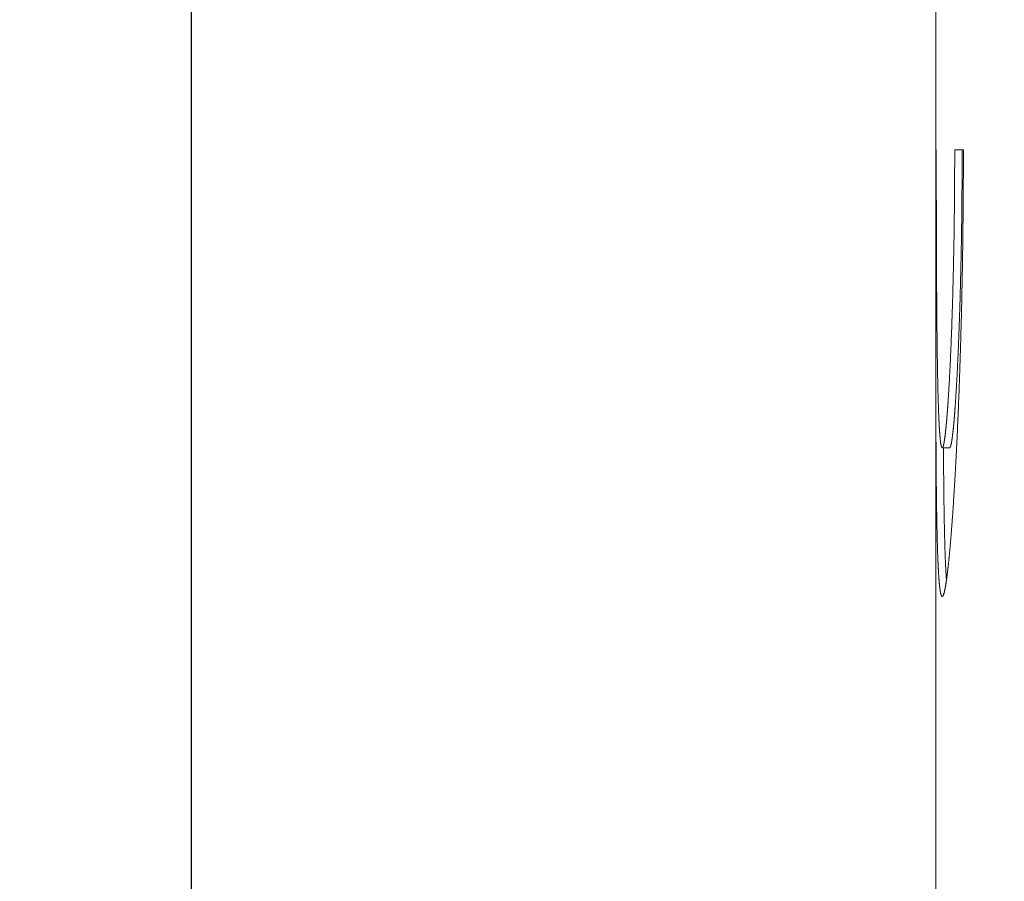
# Model space of a CAD drawing. Header units: inches. Extents: x 0 to 841, y 0 to 594.
# Tile 28 of 129: x 93 to 106, y 481 to 493. Entities that reach past the tile are written whole.
import ezdxf

# ---------------------------------------------------------------- set-up
doc = ezdxf.new("R2010")
doc.units = ezdxf.units.IN
doc.header["$LTSCALE"] = 46.255
doc.header["$MEASUREMENT"] = 0
doc.header["$PDMODE"] = 3
doc.header["$PDSIZE"] = 0.3125
doc.layers.get('0').update_dxf_attribs({"lineweight": 0})
doc.styles.get("Standard").update_dxf_attribs({"font": 'trium.ttf.shx'})
doc.dimstyles.new('DIMSTYLE_6', dxfattribs={"dimtxt": 2.2, "dimasz": 1, "dimexe": 0.18, "dimexo": 0.0625, "dimgap": 0.09, "dimtad": 1, "dimdec": 3, "dimzin": 0, "dimdsep": 46, "dimtxsty": 'Standard', "dimblk": '_ARROW_FILLED', "dimcen": 0.09, "dimadec": 0, "dimazin": 0, "dimtp": 0.001, "dimtfac": 1, "dimtdec": 4, "dimtix": 1, "dimtmove": 0, "dimatfit": 3, "dimfxl": 1, "dimtolj": 1, "dimtzin": 0, "dimarcsym": 0})

# ---------------------------------------------------------------- blocks, each defined once
blk = doc.blocks.new('_ARROW_FILLED')
at = {"linetype": 'ByBlock'}
blk.add_hatch(color=0, dxfattribs=at).paths.add_polyline_path([(0, 0), (-1, 0.25), (-1, -0.25)], flags=0)
at = {"color": 0, "linetype": 'ByBlock'}
blk.add_lwpolyline([(0, 0), (-1, 0.25), (-1, -0.25), (-1, -0.25)], close=True, dxfattribs=at)
blk = doc.blocks.new('*D23')
at = {"color": 0, "lineweight": -2}
for p, q in [((119.264, 531.762), (94.996, 531.762)), ((95.176, 530.762), (95.176, 504.74)), ((95.176, 470.762), (95.176, 493.769)), ((119.264, 469.762), (94.996, 469.762))]:
    blk.add_line(p, q, dxfattribs=at)
at = {"layer": 'Defpoints', "color": 0}
for p in [(119.326, 531.762), (95.176, 469.762), (119.326, 469.762)]:
    blk.add_point(p, dxfattribs=at)
at = {"color": 0, "lineweight": -2}
for p, rotation in [((95.176, 531.762), 90), ((95.176, 469.762), 270)]:
    blk.add_blockref('_ARROW_FILLED', p, dxfattribs=dict(at, rotation=rotation))
at = {"color": 0, "insert": (94.282, 499.255), "char_height": 2.2, "attachment_point": 5, "rotation": 90}
blk.add_mtext('\\A1;62.000', dxfattribs=at)

msp = doc.modelspace()

# ---------------------------------------------------------------- linework, layer by layer
at = {"color": 7, "linetype": 'Continuous'}
for p, q in [((105.1762, 490.7624), (105.1762, 496.6672)), ((105.1834, 490.7624), (105.1762, 490.7624)), ((105.1766, 490.7624), (105.1762, 488.6664)), ((105.5472, 490.7624), (105.4305, 490.7624)), ((105.1762, 471.8576), (105.1762, 488.6672)), ((105.1896, 488.6665), (105.1897, 488.6576)), ((105.263, 486.7624), (105.3629, 486.7624))]:
    msp.add_line(p, q, dxfattribs=at)
for points in [[(105.1834, 490.7624), (105.1834, 490.7105), (105.1834, 490.6587), (105.1834, 490.6071), (105.1834, 490.5557), (105.1835, 490.5046), (105.1835, 490.4538), (105.1835, 490.4033), (105.1836, 490.3532), (105.1836, 490.3035), (105.1837, 490.2541), (105.1837, 490.2053), (105.1838, 490.1569), (105.1838, 490.109), (105.1839, 490.0616), (105.184, 490.0149), (105.1841, 489.9687), (105.1842, 489.9232), (105.1843, 489.8783), (105.1844, 489.8341), (105.1845, 489.7905), (105.1846, 489.7476), (105.1847, 489.7054), (105.1848, 489.664), (105.1849, 489.6233), (105.185, 489.5833), (105.1851, 489.5441), (105.1853, 489.5056), (105.1854, 489.468), (105.1855, 489.4312), (105.1857, 489.3952), (105.1858, 489.3601), (105.1859, 489.3257), (105.1861, 489.2923), (105.1862, 489.2596), (105.1864, 489.2277), (105.1865, 489.1966), (105.1866, 489.1663), (105.1868, 489.1368), (105.1869, 489.1081), (105.1871, 489.0801), (105.1872, 489.0528), (105.1874, 489.0263), (105.1875, 489.0005), (105.1876, 488.9754), (105.1878, 488.951), (105.1879, 488.9273), (105.188, 488.9043), (105.1882, 488.882), (105.1883, 488.8604), (105.1884, 488.8394), (105.1886, 488.8191), (105.1887, 488.7995), (105.1888, 488.7806), (105.1889, 488.7623), (105.1891, 488.7447), (105.1892, 488.7278), (105.1893, 488.7115), (105.1894, 488.6959), (105.1895, 488.6809), (105.1896, 488.6665)], [(105.263, 484.7624), (105.2633, 484.7624), (105.2636, 484.7625), (105.2639, 484.7625), (105.2642, 484.7626), (105.2645, 484.7626), (105.2648, 484.7627), (105.2651, 484.7628), (105.2654, 484.7629), (105.2656, 484.763), (105.2659, 484.7632), (105.2662, 484.7633), (105.2664, 484.7634), (105.2667, 484.7636), (105.2669, 484.7637), (105.2671, 484.7639), (105.2673, 484.7641), (105.2676, 484.7642), (105.2678, 484.7644), (105.268, 484.7646), (105.2682, 484.7648), (105.2684, 484.765), (105.2686, 484.7651), (105.2688, 484.7653), (105.269, 484.7655), (105.2692, 484.7658), (105.2694, 484.766), (105.2696, 484.7662), (105.2698, 484.7664), (105.27, 484.7667), (105.2703, 484.7669), (105.2705, 484.7672), (105.2707, 484.7675), (105.2709, 484.7677), (105.2711, 484.768), (105.2713, 484.7683), (105.2716, 484.7686), (105.2718, 484.7689), (105.272, 484.7693), (105.2723, 484.7696), (105.2725, 484.77), (105.2727, 484.7703), (105.273, 484.7707), (105.2732, 484.7711), (105.2735, 484.7715), (105.2737, 484.7719), (105.274, 484.7724), (105.2743, 484.7728), (105.2745, 484.7733), (105.2748, 484.7738), (105.275, 484.7743), (105.2753, 484.7748), (105.2756, 484.7754), (105.2759, 484.7759), (105.2762, 484.7765), (105.2764, 484.7771), (105.2767, 484.7777), (105.277, 484.7784), (105.2773, 484.779), (105.2776, 484.7797), (105.2779, 484.7804), (105.2782, 484.7811), (105.2785, 484.7818), (105.2788, 484.7826), (105.2791, 484.7833), (105.2794, 484.7841), (105.2798, 484.7849), (105.2801, 484.7858), (105.2804, 484.7866), (105.2807, 484.7875), (105.281, 484.7883), (105.2814, 484.7892), (105.2817, 484.7901), (105.282, 484.7911), (105.2823, 484.792), (105.2827, 484.793), (105.283, 484.7939), (105.2833, 484.7949), (105.2836, 484.7959), (105.284, 484.797), (105.2843, 484.798), (105.2846, 484.7991), (105.285, 484.8001), (105.2853, 484.8012), (105.2856, 484.8023), (105.286, 484.8034), (105.2863, 484.8046), (105.2866, 484.8057), (105.287, 484.8069), (105.2873, 484.8081), (105.2876, 484.8092), (105.288, 484.8105), (105.2883, 484.8117), (105.2886, 484.8129), (105.289, 484.8142), (105.2893, 484.8155), (105.2896, 484.8168), (105.29, 484.8181), (105.2903, 484.8194), (105.2907, 484.8207), (105.291, 484.8221), (105.2913, 484.8234), (105.2917, 484.8248), (105.292, 484.8262), (105.2924, 484.8277), (105.2927, 484.8291), (105.2931, 484.8305), (105.2934, 484.832), (105.2937, 484.8335), (105.2941, 484.835), (105.2944, 484.8365), (105.2948, 484.838), (105.2951, 484.8396), (105.2955, 484.8411), (105.2958, 484.8427), (105.2962, 484.8443), (105.2965, 484.8459), (105.2969, 484.8475), (105.2972, 484.8492), (105.2976, 484.8508), (105.2979, 484.8525), (105.2983, 484.8542), (105.2986, 484.8559), (105.299, 484.8576), (105.2993, 484.8593), (105.2997, 484.8611), (105.3, 484.8628), (105.3004, 484.8646), (105.3007, 484.8664), (105.3011, 484.8682), (105.3014, 484.8701), (105.3018, 484.8719), (105.3022, 484.8738), (105.3025, 484.8756), (105.3029, 484.8775), (105.3032, 484.8794), (105.3036, 484.8814), (105.3039, 484.8833), (105.3043, 484.8853), (105.3047, 484.8873), (105.305, 484.8893), (105.3054, 484.8914), (105.3058, 484.8935), (105.3062, 484.8956), (105.3065, 484.8978), (105.3069, 484.9001), (105.3073, 484.9024), (105.3077, 484.9047), (105.3081, 484.9072), (105.3086, 484.9097), (105.309, 484.9122), (105.3094, 484.9149), (105.3099, 484.9176), (105.3104, 484.9204), (105.3108, 484.9233), (105.3113, 484.9262), (105.3118, 484.9293), (105.3123, 484.9324), (105.3128, 484.9356), (105.3133, 484.9389), (105.3139, 484.9423), (105.3144, 484.9457), (105.3149, 484.9493), (105.3155, 484.9529), (105.3161, 484.9566), (105.3166, 484.9605), (105.3172, 484.9644), (105.3178, 484.9684), (105.3184, 484.9725), (105.319, 484.9767), (105.3196, 484.981), (105.3203, 484.9853), (105.3209, 484.9898), (105.3215, 484.9944), (105.3222, 484.9991), (105.3229, 485.0039), (105.3235, 485.0087), (105.3242, 485.0137), (105.3249, 485.0188), (105.3256, 485.024), (105.3263, 485.0293), (105.327, 485.0347), (105.3277, 485.0402), (105.3284, 485.0459), (105.3291, 485.0516), (105.3299, 485.0574), (105.3306, 485.0633), (105.3314, 485.0692), (105.3321, 485.0753), (105.3329, 485.0815), (105.3336, 485.0877), (105.3344, 485.094), (105.3351, 485.1004), (105.3359, 485.1068), (105.3367, 485.1133), (105.3374, 485.1199), (105.3382, 485.1265), (105.339, 485.1332), (105.3398, 485.14), (105.3405, 485.1468), (105.3413, 485.1537), (105.3421, 485.1606), (105.3428, 485.1676), (105.3436, 485.1747), (105.3444, 485.1818), (105.3452, 485.189), (105.346, 485.1962), (105.3467, 485.2035), (105.3475, 485.2109), (105.3483, 485.2183), (105.3491, 485.2258), (105.3499, 485.2333), (105.3507, 485.2409), (105.3514, 485.2486), (105.3522, 485.2563), (105.353, 485.264), (105.3538, 485.2719), (105.3546, 485.2798), (105.3554, 485.2877), (105.3562, 485.2957), (105.357, 485.3038), (105.3578, 485.3119), (105.3585, 485.3201), (105.3593, 485.3283), (105.3601, 485.3366), (105.3609, 485.345), (105.3617, 485.3534), (105.3625, 485.3619), (105.3633, 485.3704), (105.3641, 485.379), (105.3649, 485.3876), (105.3657, 485.3963), (105.3665, 485.4051), (105.3673, 485.4139), (105.3681, 485.4228), (105.3689, 485.4317), (105.3697, 485.4407), (105.3705, 485.4498), (105.3713, 485.4589), (105.3721, 485.468), (105.3729, 485.4772), (105.3737, 485.4865), (105.3745, 485.4959), (105.3753, 485.5053), (105.3761, 485.5149), (105.3769, 485.5246), (105.3777, 485.5344), (105.3786, 485.5444), (105.3794, 485.5545), (105.3803, 485.5649), (105.3811, 485.5755), (105.382, 485.5863), (105.3829, 485.5974), (105.3838, 485.6087), (105.3847, 485.6204), (105.3857, 485.6323), (105.3866, 485.6445), (105.3876, 485.6571), (105.3886, 485.67), (105.3897, 485.6833), (105.3907, 485.6969), (105.3918, 485.7108), (105.3928, 485.725), (105.3939, 485.7397), (105.3951, 485.7546), (105.3962, 485.7699), (105.3974, 485.7856), (105.3985, 485.8016), (105.3997, 485.818), (105.4009, 485.8347), (105.4022, 485.8519), (105.4034, 485.8693), (105.4047, 485.8872), (105.4059, 485.9054), (105.4072, 485.924), (105.4085, 485.943), (105.4098, 485.9624), (105.4112, 485.9822), (105.4125, 486.0024), (105.4139, 486.0229), (105.4153, 486.0439), (105.4166, 486.0652), (105.418, 486.087), (105.4194, 486.1091), (105.4209, 486.1317), (105.4223, 486.1547), (105.4238, 486.178), (105.4252, 486.2018), (105.4267, 486.226), (105.4282, 486.2505), (105.4296, 486.2754), (105.4311, 486.3006), (105.4326, 486.3261), (105.4341, 486.352), (105.4356, 486.3781), (105.4371, 486.4045), (105.4386, 486.4312), (105.4401, 486.4581), (105.4416, 486.4852), (105.4431, 486.5126), (105.4446, 486.5401), (105.4461, 486.5678), (105.4476, 486.5957), (105.449, 486.6238), (105.4505, 486.6521), (105.4519, 486.6805), (105.4534, 486.7091), (105.4549, 486.7379), (105.4563, 486.7669), (105.4577, 486.796), (105.4592, 486.8253), (105.4606, 486.8548), (105.462, 486.8844), (105.4634, 486.9142), (105.4648, 486.9442), (105.4662, 486.9743), (105.4676, 487.0046), (105.469, 487.0351), (105.4703, 487.0657), (105.4717, 487.0964), (105.473, 487.1274), (105.4744, 487.1585), (105.4757, 487.1897), (105.477, 487.2211), (105.4784, 487.2526), (105.4797, 487.2843), (105.481, 487.3162), (105.4823, 487.3481), (105.4835, 487.3803), (105.4848, 487.4126), (105.4861, 487.445), (105.4873, 487.4776), (105.4886, 487.5103), (105.4898, 487.5431), (105.491, 487.5761), (105.4922, 487.6092), (105.4934, 487.6425), (105.4946, 487.6759), (105.4958, 487.7094), (105.497, 487.743), (105.4982, 487.7768), (105.4993, 487.8107), (105.5004, 487.8448), (105.5016, 487.8789), (105.5027, 487.9132), (105.5038, 487.9476), (105.5049, 487.9821), (105.506, 488.0168), (105.507, 488.0515), (105.5081, 488.0864), (105.5091, 488.1214), (105.5102, 488.1565), (105.5112, 488.1917), (105.5122, 488.2271), (105.5132, 488.2625), (105.5142, 488.2981), (105.5151, 488.3337), (105.5161, 488.3695), (105.5171, 488.4053), (105.518, 488.4413), (105.5189, 488.4773), (105.5198, 488.5135), (105.5207, 488.5498), (105.5216, 488.5864), (105.5225, 488.6232), (105.5233, 488.6603), (105.5242, 488.6978), (105.525, 488.7357), (105.5258, 488.7741), (105.5267, 488.8131), (105.5275, 488.8527), (105.5283, 488.893), (105.5291, 488.9339), (105.5299, 488.9757), (105.5308, 489.0183), (105.5316, 489.0617), (105.5324, 489.1061), (105.5332, 489.1515), (105.534, 489.1977), (105.5348, 489.2447), (105.5356, 489.2926), (105.5363, 489.3412), (105.5371, 489.3906), (105.5378, 489.4407), (105.5386, 489.4916), (105.5393, 489.543), (105.54, 489.5952), (105.5406, 489.6479), (105.5413, 489.7011), (105.5419, 489.7549), (105.5425, 489.8092), (105.5431, 489.864), (105.5436, 489.9194), (105.5441, 489.9756), (105.5446, 490.0327), (105.545, 490.0909), (105.5454, 490.1502), (105.5458, 490.2109), (105.5461, 490.2731), (105.5464, 490.3369), (105.5466, 490.4025), (105.5468, 490.47), (105.547, 490.5396), (105.5471, 490.6115), (105.5472, 490.6857), (105.5472, 490.7624)], [(105.263, 486.7624), (105.2632, 486.7624), (105.2634, 486.7625), (105.2636, 486.7625), (105.2638, 486.7625), (105.264, 486.7626), (105.2642, 486.7626), (105.2644, 486.7627), (105.2646, 486.7628), (105.2647, 486.7628), (105.2649, 486.7629), (105.2651, 486.763), (105.2653, 486.7631), (105.2654, 486.7632), (105.2656, 486.7633), (105.2657, 486.7634), (105.2659, 486.7635), (105.266, 486.7636), (105.2662, 486.7637), (105.2663, 486.7639), (105.2664, 486.764), (105.2666, 486.7641), (105.2667, 486.7642), (105.2669, 486.7644), (105.267, 486.7645), (105.2671, 486.7647), (105.2673, 486.7648), (105.2674, 486.7649), (105.2675, 486.7651), (105.2677, 486.7653), (105.2678, 486.7654), (105.2679, 486.7656), (105.2681, 486.7658), (105.2682, 486.766), (105.2684, 486.7662), (105.2685, 486.7664), (105.2687, 486.7666), (105.2688, 486.7668), (105.269, 486.767), (105.2691, 486.7672), (105.2693, 486.7675), (105.2694, 486.7677), (105.2696, 486.768), (105.2698, 486.7682), (105.2699, 486.7685), (105.2701, 486.7688), (105.2702, 486.7691), (105.2704, 486.7694), (105.2706, 486.7697), (105.2708, 486.77), (105.2709, 486.7704), (105.2711, 486.7707), (105.2713, 486.7711), (105.2715, 486.7714), (105.2717, 486.7718), (105.2718, 486.7722), (105.272, 486.7726), (105.2722, 486.7731), (105.2724, 486.7735), (105.2726, 486.7739), (105.2728, 486.7744), (105.273, 486.7749), (105.2732, 486.7754), (105.2734, 486.7759), (105.2736, 486.7764), (105.2738, 486.7769), (105.274, 486.7774), (105.2742, 486.778), (105.2744, 486.7785), (105.2746, 486.7791), (105.2748, 486.7797), (105.275, 486.7803), (105.2752, 486.7809), (105.2755, 486.7815), (105.2757, 486.7822), (105.2759, 486.7828), (105.2761, 486.7834), (105.2763, 486.7841), (105.2765, 486.7848), (105.2767, 486.7855), (105.2769, 486.7861), (105.2771, 486.7868), (105.2774, 486.7876), (105.2776, 486.7883), (105.2778, 486.789), (105.278, 486.7898), (105.2782, 486.7905), (105.2784, 486.7913), (105.2786, 486.7921), (105.2789, 486.7928), (105.2791, 486.7936), (105.2793, 486.7945), (105.2795, 486.7953), (105.2797, 486.7961), (105.2799, 486.7969), (105.2801, 486.7978), (105.2804, 486.7987), (105.2806, 486.7995), (105.2808, 486.8004), (105.281, 486.8013), (105.2812, 486.8022), (105.2814, 486.8031), (105.2817, 486.804), (105.2819, 486.805), (105.2821, 486.8059), (105.2823, 486.8069), (105.2825, 486.8078), (105.2828, 486.8088), (105.283, 486.8098), (105.2832, 486.8108), (105.2834, 486.8119), (105.2836, 486.8129), (105.2839, 486.814), (105.2841, 486.8151), (105.2843, 486.8162), (105.2846, 486.8174), (105.2848, 486.8186), (105.2851, 486.8198), (105.2853, 486.8211), (105.2856, 486.8224), (105.2859, 486.8237), (105.2861, 486.8251), (105.2864, 486.8266), (105.2867, 486.828), (105.287, 486.8296), (105.2873, 486.8311), (105.2876, 486.8328), (105.2879, 486.8344), (105.2882, 486.8362), (105.2885, 486.8379), (105.2888, 486.8397), (105.2892, 486.8416), (105.2895, 486.8435), (105.2898, 486.8455), (105.2902, 486.8475), (105.2905, 486.8496), (105.2909, 486.8518), (105.2913, 486.8539), (105.2916, 486.8562), (105.292, 486.8585), (105.2924, 486.8609), (105.2928, 486.8633), (105.2931, 486.8658), (105.2935, 486.8683), (105.2939, 486.8709), (105.2943, 486.8736), (105.2947, 486.8763), (105.2951, 486.8791), (105.2956, 486.8819), (105.296, 486.8848), (105.2964, 486.8878), (105.2968, 486.8908), (105.2973, 486.8939), (105.2977, 486.8971), (105.2981, 486.9003), (105.2986, 486.9036), (105.299, 486.9069), (105.2995, 486.9103), (105.2999, 486.9137), (105.3004, 486.9172), (105.3008, 486.9208), (105.3013, 486.9244), (105.3017, 486.928), (105.3022, 486.9317), (105.3027, 486.9355), (105.3031, 486.9392), (105.3036, 486.943), (105.304, 486.9469), (105.3045, 486.9508), (105.305, 486.9547), (105.3054, 486.9587), (105.3059, 486.9627), (105.3064, 486.9668), (105.3068, 486.9709), (105.3073, 486.975), (105.3077, 486.9792), (105.3082, 486.9835), (105.3087, 486.9877), (105.3091, 486.992), (105.3096, 486.9964), (105.3101, 487.0008), (105.3105, 487.0052), (105.311, 487.0096), (105.3115, 487.0142), (105.312, 487.0187), (105.3124, 487.0233), (105.3129, 487.0279), (105.3134, 487.0326), (105.3138, 487.0373), (105.3143, 487.042), (105.3148, 487.0468), (105.3152, 487.0516), (105.3157, 487.0565), (105.3162, 487.0614), (105.3167, 487.0664), (105.3171, 487.0713), (105.3176, 487.0764), (105.3181, 487.0814), (105.3185, 487.0865), (105.319, 487.0917), (105.3195, 487.0968), (105.32, 487.1021), (105.3204, 487.1073), (105.3209, 487.1126), (105.3214, 487.118), (105.3218, 487.1233), (105.3223, 487.1288), (105.3228, 487.1342), (105.3233, 487.1397), (105.3237, 487.1452), (105.3242, 487.1508), (105.3247, 487.1564), (105.3252, 487.1621), (105.3256, 487.1678), (105.3261, 487.1735), (105.3266, 487.1792), (105.3271, 487.185), (105.3275, 487.1909), (105.328, 487.1968), (105.3285, 487.2027), (105.329, 487.2086), (105.3294, 487.2146), (105.3299, 487.2207), (105.3304, 487.2267), (105.3309, 487.2328), (105.3313, 487.239), (105.3318, 487.2452), (105.3323, 487.2514), (105.3327, 487.2577), (105.3332, 487.2641), (105.3337, 487.2705), (105.3342, 487.2771), (105.3347, 487.2837), (105.3352, 487.2905), (105.3357, 487.2974), (105.3362, 487.3045), (105.3367, 487.3117), (105.3372, 487.3191), (105.3378, 487.3266), (105.3383, 487.3344), (105.3389, 487.3423), (105.3394, 487.3505), (105.34, 487.3589), (105.3406, 487.3675), (105.3412, 487.3763), (105.3418, 487.3854), (105.3424, 487.3947), (105.3431, 487.4042), (105.3437, 487.4139), (105.3444, 487.4239), (105.345, 487.4341), (105.3457, 487.4445), (105.3464, 487.4552), (105.3471, 487.4661), (105.3478, 487.4773), (105.3485, 487.4887), (105.3492, 487.5004), (105.35, 487.5123), (105.3507, 487.5244), (105.3515, 487.5369), (105.3522, 487.5495), (105.353, 487.5624), (105.3537, 487.5756), (105.3545, 487.5891), (105.3553, 487.6028), (105.3561, 487.6167), (105.3569, 487.631), (105.3577, 487.6455), (105.3585, 487.6602), (105.3594, 487.6753), (105.3602, 487.6906), (105.361, 487.7062), (105.3619, 487.722), (105.3627, 487.7381), (105.3636, 487.7545), (105.3644, 487.7711), (105.3653, 487.7879), (105.3661, 487.8049), (105.367, 487.8222), (105.3678, 487.8396), (105.3687, 487.8572), (105.3695, 487.875), (105.3704, 487.8929), (105.3713, 487.911), (105.3721, 487.9292), (105.373, 487.9476), (105.3738, 487.9661), (105.3747, 487.9847), (105.3755, 488.0034), (105.3763, 488.0222), (105.3772, 488.0412), (105.378, 488.0603), (105.3788, 488.0794), (105.3796, 488.0987), (105.3804, 488.1182), (105.3813, 488.1377), (105.3821, 488.1573), (105.3829, 488.1771), (105.3837, 488.197), (105.3845, 488.2169), (105.3852, 488.237), (105.386, 488.2572), (105.3868, 488.2775), (105.3876, 488.2979), (105.3883, 488.3185), (105.3891, 488.3391), (105.3899, 488.3598), (105.3906, 488.3806), (105.3914, 488.4015), (105.3921, 488.4226), (105.3929, 488.4437), (105.3936, 488.4649), (105.3943, 488.4863), (105.395, 488.5077), (105.3958, 488.5292), (105.3965, 488.5508), (105.3972, 488.5725), (105.3979, 488.5944), (105.3986, 488.6164), (105.3993, 488.6386), (105.3999, 488.6611), (105.4006, 488.6838), (105.4013, 488.7069), (105.402, 488.7303), (105.4027, 488.7541), (105.4034, 488.7783), (105.4041, 488.803), (105.4048, 488.8282), (105.4055, 488.8539), (105.4062, 488.8802), (105.4069, 488.907), (105.4076, 488.9346), (105.4083, 488.9627), (105.4091, 488.9916), (105.4098, 489.021), (105.4105, 489.0512), (105.4113, 489.0819), (105.412, 489.1133), (105.4127, 489.1454), (105.4135, 489.1781), (105.4142, 489.2115), (105.415, 489.2455), (105.4157, 489.2802), (105.4164, 489.3155), (105.4171, 489.3515), (105.4178, 489.3881), (105.4185, 489.4254), (105.4192, 489.4634), (105.4199, 489.502), (105.4206, 489.5413), (105.4213, 489.5812), (105.4219, 489.6217), (105.4225, 489.6629), (105.4232, 489.7047), (105.4238, 489.7471), (105.4243, 489.7902), (105.4249, 489.8339), (105.4254, 489.8782), (105.4259, 489.9231), (105.4264, 489.9687), (105.4269, 490.0148), (105.4274, 490.0616), (105.4278, 490.1089), (105.4282, 490.1568), (105.4285, 490.2052), (105.4289, 490.2541), (105.4292, 490.3034), (105.4294, 490.3532), (105.4297, 490.4033), (105.4299, 490.4538), (105.4301, 490.5046), (105.4302, 490.5557), (105.4303, 490.6071), (105.4304, 490.6587), (105.4305, 490.7105), (105.4305, 490.7624)], [(105.5304, 490.7624), (105.5303, 490.7105), (105.5303, 490.6587), (105.5302, 490.6071), (105.5301, 490.5557), (105.5299, 490.5046), (105.5298, 490.4538), (105.5295, 490.4033), (105.5293, 490.3532), (105.529, 490.3034), (105.5287, 490.2541), (105.5284, 490.2052), (105.528, 490.1568), (105.5276, 490.1089), (105.5272, 490.0616), (105.5268, 490.0148), (105.5263, 489.9687), (105.5258, 489.9231), (105.5253, 489.8782), (105.5248, 489.8339), (105.5242, 489.7902), (105.5236, 489.7471), (105.523, 489.7047), (105.5224, 489.6629), (105.5218, 489.6217), (105.5211, 489.5812), (105.5205, 489.5413), (105.5198, 489.502), (105.5191, 489.4634), (105.5184, 489.4254), (105.5177, 489.3881), (105.517, 489.3515), (105.5163, 489.3155), (105.5156, 489.2802), (105.5148, 489.2455), (105.5141, 489.2115), (105.5134, 489.1781), (105.5126, 489.1454), (105.5119, 489.1133), (105.5111, 489.0819), (105.5104, 489.0512), (105.5097, 489.021), (105.5089, 488.9916), (105.5082, 488.9627), (105.5075, 488.9346), (105.5068, 488.907), (105.5061, 488.8802), (105.5053, 488.8539), (105.5046, 488.8282), (105.504, 488.803), (105.5033, 488.7783), (105.5026, 488.7541), (105.5019, 488.7303), (105.5012, 488.7069), (105.5005, 488.6838), (105.4998, 488.6611), (105.4991, 488.6386), (105.4984, 488.6164), (105.4977, 488.5944), (105.497, 488.5725), (105.4963, 488.5508), (105.4956, 488.5292), (105.4949, 488.5077), (105.4942, 488.4863), (105.4935, 488.4649), (105.4927, 488.4437), (105.492, 488.4226), (105.4913, 488.4015), (105.4905, 488.3806), (105.4898, 488.3598), (105.489, 488.3391), (105.4882, 488.3185), (105.4875, 488.2979), (105.4867, 488.2775), (105.4859, 488.2572), (105.4851, 488.237), (105.4843, 488.2169), (105.4835, 488.197), (105.4828, 488.1771), (105.4819, 488.1573), (105.4811, 488.1377), (105.4803, 488.1182), (105.4795, 488.0987), (105.4787, 488.0794), (105.4779, 488.0603), (105.477, 488.0412), (105.4762, 488.0222), (105.4754, 488.0034), (105.4745, 487.9847), (105.4737, 487.9661), (105.4729, 487.9476), (105.472, 487.9292), (105.4712, 487.911), (105.4703, 487.8929), (105.4694, 487.875), (105.4686, 487.8572), (105.4677, 487.8396), (105.4669, 487.8222), (105.466, 487.8049), (105.4652, 487.7879), (105.4643, 487.7711), (105.4634, 487.7545), (105.4626, 487.7381), (105.4618, 487.722), (105.4609, 487.7062), (105.4601, 487.6906), (105.4593, 487.6753), (105.4584, 487.6602), (105.4576, 487.6455), (105.4568, 487.631), (105.456, 487.6167), (105.4552, 487.6028), (105.4544, 487.5891), (105.4536, 487.5756), (105.4529, 487.5624), (105.4521, 487.5495), (105.4514, 487.5369), (105.4506, 487.5244), (105.4499, 487.5123), (105.4491, 487.5004), (105.4484, 487.4887), (105.4477, 487.4773), (105.447, 487.4661), (105.4463, 487.4552), (105.4456, 487.4445), (105.4449, 487.4341), (105.4443, 487.4239), (105.4436, 487.4139), (105.443, 487.4042), (105.4423, 487.3947), (105.4417, 487.3854), (105.4411, 487.3763), (105.4405, 487.3675), (105.4399, 487.3589), (105.4393, 487.3505), (105.4388, 487.3423), (105.4382, 487.3344), (105.4377, 487.3266), (105.4371, 487.3191), (105.4366, 487.3117), (105.4361, 487.3045), (105.4356, 487.2974), (105.4351, 487.2905), (105.4346, 487.2837), (105.4341, 487.2771), (105.4336, 487.2705), (105.4331, 487.2641), (105.4327, 487.2577), (105.4322, 487.2514), (105.4317, 487.2452), (105.4312, 487.239), (105.4308, 487.2328), (105.4303, 487.2267), (105.4298, 487.2207), (105.4293, 487.2146), (105.4289, 487.2086), (105.4284, 487.2027), (105.4279, 487.1968), (105.4275, 487.1909), (105.427, 487.185), (105.4265, 487.1792), (105.426, 487.1735), (105.4256, 487.1678), (105.4251, 487.1621), (105.4246, 487.1564), (105.4241, 487.1508), (105.4237, 487.1452), (105.4232, 487.1397), (105.4227, 487.1342), (105.4222, 487.1288), (105.4218, 487.1233), (105.4213, 487.118), (105.4208, 487.1126), (105.4204, 487.1073), (105.4199, 487.1021), (105.4194, 487.0968), (105.4189, 487.0917), (105.4185, 487.0865), (105.418, 487.0814), (105.4175, 487.0764), (105.417, 487.0713), (105.4166, 487.0664), (105.4161, 487.0614), (105.4156, 487.0565), (105.4152, 487.0516), (105.4147, 487.0468), (105.4142, 487.042), (105.4138, 487.0373), (105.4133, 487.0326), (105.4128, 487.0279), (105.4123, 487.0233), (105.4119, 487.0187), (105.4114, 487.0142), (105.4109, 487.0096), (105.4105, 487.0052), (105.41, 487.0008), (105.4095, 486.9964), (105.4091, 486.992), (105.4086, 486.9877), (105.4081, 486.9835), (105.4077, 486.9792), (105.4072, 486.975), (105.4067, 486.9709), (105.4063, 486.9668), (105.4058, 486.9627), (105.4054, 486.9587), (105.4049, 486.9547), (105.4044, 486.9508), (105.404, 486.9469), (105.4035, 486.943), (105.403, 486.9392), (105.4026, 486.9355), (105.4021, 486.9317), (105.4017, 486.928), (105.4012, 486.9244), (105.4007, 486.9208), (105.4003, 486.9172), (105.3998, 486.9137), (105.3994, 486.9103), (105.3989, 486.9069), (105.3985, 486.9036), (105.3981, 486.9003), (105.3976, 486.8971), (105.3972, 486.8939), (105.3968, 486.8908), (105.3963, 486.8878), (105.3959, 486.8848), (105.3955, 486.8819), (105.3951, 486.8791), (105.3947, 486.8763), (105.3943, 486.8736), (105.3939, 486.8709), (105.3935, 486.8683), (105.3931, 486.8658), (105.3927, 486.8633), (105.3923, 486.8609), (105.3919, 486.8585), (105.3916, 486.8562), (105.3912, 486.8539), (105.3908, 486.8518), (105.3905, 486.8496), (105.3901, 486.8475), (105.3898, 486.8455), (105.3894, 486.8435), (105.3891, 486.8416), (105.3888, 486.8397), (105.3885, 486.8379), (105.3881, 486.8362), (105.3878, 486.8344), (105.3875, 486.8328), (105.3872, 486.8311), (105.3869, 486.8296), (105.3866, 486.828), (105.3863, 486.8266), (105.3861, 486.8251), (105.3858, 486.8237), (105.3855, 486.8224), (105.3853, 486.8211), (105.385, 486.8198), (105.3848, 486.8186), (105.3845, 486.8174), (105.3843, 486.8162), (105.3841, 486.8151), (105.3838, 486.814), (105.3836, 486.8129), (105.3834, 486.8119), (105.3831, 486.8108), (105.3829, 486.8098), (105.3827, 486.8088), (105.3825, 486.8078), (105.3823, 486.8069), (105.382, 486.8059), (105.3818, 486.805), (105.3816, 486.804), (105.3814, 486.8031), (105.3812, 486.8022), (105.381, 486.8013), (105.3807, 486.8004), (105.3805, 486.7995), (105.3803, 486.7987), (105.3801, 486.7978), (105.3799, 486.7969), (105.3797, 486.7961), (105.3794, 486.7953), (105.3792, 486.7945), (105.379, 486.7936), (105.3788, 486.7928), (105.3786, 486.7921), (105.3784, 486.7913), (105.3782, 486.7905), (105.3779, 486.7898), (105.3777, 486.789), (105.3775, 486.7883), (105.3773, 486.7876), (105.3771, 486.7868), (105.3769, 486.7861), (105.3767, 486.7855), (105.3765, 486.7848), (105.3762, 486.7841), (105.376, 486.7834), (105.3758, 486.7828), (105.3756, 486.7822), (105.3754, 486.7815), (105.3752, 486.7809), (105.375, 486.7803), (105.3748, 486.7797), (105.3746, 486.7791), (105.3744, 486.7785), (105.3742, 486.778), (105.3739, 486.7774), (105.3737, 486.7769), (105.3735, 486.7764), (105.3733, 486.7759), (105.3731, 486.7754), (105.3729, 486.7749), (105.3727, 486.7744), (105.3726, 486.7739), (105.3724, 486.7735), (105.3722, 486.7731), (105.372, 486.7726), (105.3718, 486.7722), (105.3716, 486.7718), (105.3714, 486.7714), (105.3712, 486.7711), (105.3711, 486.7707), (105.3709, 486.7704), (105.3707, 486.77), (105.3705, 486.7697), (105.3704, 486.7694), (105.3702, 486.7691), (105.37, 486.7688), (105.3699, 486.7685), (105.3697, 486.7682), (105.3695, 486.768), (105.3694, 486.7677), (105.3692, 486.7675), (105.3691, 486.7672), (105.3689, 486.767), (105.3688, 486.7668), (105.3686, 486.7666), (105.3685, 486.7664), (105.3683, 486.7662), (105.3682, 486.766), (105.368, 486.7658), (105.3679, 486.7656), (105.3677, 486.7654), (105.3676, 486.7653), (105.3675, 486.7651), (105.3673, 486.7649), (105.3672, 486.7648), (105.3671, 486.7647), (105.3669, 486.7645), (105.3668, 486.7644), (105.3667, 486.7642), (105.3665, 486.7641), (105.3664, 486.764), (105.3663, 486.7639), (105.3661, 486.7637), (105.366, 486.7636), (105.3658, 486.7635), (105.3657, 486.7634), (105.3655, 486.7633), (105.3654, 486.7632), (105.3652, 486.7631), (105.365, 486.763), (105.3649, 486.7629), (105.3647, 486.7628), (105.3645, 486.7628), (105.3643, 486.7627), (105.3642, 486.7626), (105.364, 486.7626), (105.3638, 486.7625), (105.3636, 486.7625), (105.3634, 486.7625), (105.3631, 486.7624), (105.3629, 486.7624)], [(105.1762, 488.6664), (105.1762, 488.6524), (105.1762, 488.6369), (105.1762, 488.6201), (105.1762, 488.6022), (105.1762, 488.583), (105.1762, 488.5629), (105.1762, 488.5417), (105.1762, 488.5197), (105.1762, 488.4969), (105.1762, 488.4733), (105.1762, 488.4492), (105.1762, 488.4245), (105.1762, 488.3993), (105.1762, 488.3737), (105.1762, 488.3479), (105.1762, 488.3218), (105.1762, 488.2956), (105.1762, 488.269), (105.1762, 488.2423), (105.1763, 488.2153), (105.1763, 488.188), (105.1763, 488.1604), (105.1763, 488.1325), (105.1763, 488.1044), (105.1763, 488.0759), (105.1764, 488.047), (105.1764, 488.0178), (105.1764, 487.9882), (105.1764, 487.9583), (105.1765, 487.928), (105.1765, 487.8973), (105.1765, 487.8662), (105.1766, 487.8347), (105.1766, 487.803), (105.1766, 487.771), (105.1767, 487.7388), (105.1767, 487.7065), (105.1768, 487.6739), (105.1768, 487.6413), (105.1769, 487.6085), (105.177, 487.5758), (105.177, 487.543), (105.1771, 487.5103), (105.1772, 487.4776), (105.1772, 487.4451), (105.1773, 487.4126), (105.1774, 487.3804), (105.1775, 487.3482), (105.1775, 487.3162), (105.1776, 487.2844), (105.1777, 487.2527), (105.1778, 487.2212), (105.1779, 487.1898), (105.178, 487.1585), (105.1781, 487.1274), (105.1782, 487.0965), (105.1784, 487.0657), (105.1785, 487.0351), (105.1786, 487.0047), (105.1787, 486.9744), (105.1789, 486.9443), (105.179, 486.9143), (105.1791, 486.8845), (105.1793, 486.8549), (105.1794, 486.8254), (105.1796, 486.7961), (105.1798, 486.767), (105.1799, 486.738), (105.1801, 486.7092), (105.1803, 486.6806), (105.1805, 486.6522), (105.1806, 486.6239), (105.1808, 486.5958), (105.181, 486.5679), (105.1812, 486.5402), (105.1814, 486.5127), (105.1816, 486.4853), (105.1819, 486.4582), (105.1821, 486.4313), (105.1823, 486.4046), (105.1825, 486.3782), (105.1828, 486.3521), (105.183, 486.3262), (105.1833, 486.3007), (105.1835, 486.2755), (105.1838, 486.2506), (105.184, 486.2261), (105.1843, 486.2019), (105.1846, 486.1781), (105.1848, 486.1547), (105.1851, 486.1318), (105.1854, 486.1092), (105.1856, 486.087), (105.1859, 486.0653), (105.1862, 486.0439), (105.1865, 486.023), (105.1868, 486.0024), (105.1871, 485.9823), (105.1874, 485.9625), (105.1876, 485.9431), (105.1879, 485.9241), (105.1882, 485.9055), (105.1885, 485.8873), (105.1888, 485.8694), (105.1891, 485.8519), (105.1894, 485.8348), (105.1897, 485.8181), (105.19, 485.8017), (105.1903, 485.7856), (105.1906, 485.77), (105.1909, 485.7547), (105.1912, 485.7397), (105.1915, 485.7251), (105.1918, 485.7108), (105.1921, 485.6969), (105.1924, 485.6833), (105.1926, 485.6701), (105.1929, 485.6572), (105.1932, 485.6446), (105.1935, 485.6323), (105.1938, 485.6204), (105.194, 485.6088), (105.1943, 485.5974), (105.1946, 485.5863), (105.1948, 485.5755), (105.1951, 485.5649), (105.1953, 485.5546), (105.1956, 485.5444), (105.1959, 485.5344), (105.1961, 485.5246), (105.1964, 485.5149), (105.1966, 485.5054), (105.1969, 485.4959), (105.1971, 485.4866), (105.1974, 485.4773), (105.1977, 485.4681), (105.1979, 485.4589), (105.1982, 485.4498), (105.1985, 485.4408), (105.1987, 485.4318), (105.199, 485.4228), (105.1993, 485.414), (105.1996, 485.4051), (105.1999, 485.3964), (105.2001, 485.3877), (105.2004, 485.379), (105.2007, 485.3704), (105.201, 485.3619), (105.2013, 485.3534), (105.2016, 485.345), (105.2019, 485.3367), (105.2022, 485.3284), (105.2025, 485.3201), (105.2028, 485.3119), (105.2031, 485.3038), (105.2034, 485.2958), (105.2037, 485.2878), (105.204, 485.2798), (105.2043, 485.2719), (105.2046, 485.2641), (105.205, 485.2563), (105.2053, 485.2486), (105.2056, 485.2409), (105.2059, 485.2334), (105.2062, 485.2258), (105.2066, 485.2183), (105.2069, 485.2109), (105.2072, 485.2036), (105.2076, 485.1963), (105.2079, 485.189), (105.2082, 485.1819), (105.2086, 485.1747), (105.2089, 485.1677), (105.2093, 485.1607), (105.2096, 485.1537), (105.21, 485.1469), (105.2103, 485.14), (105.2107, 485.1333), (105.211, 485.1266), (105.2114, 485.1199), (105.2118, 485.1134), (105.2121, 485.1069), (105.2125, 485.1004), (105.2128, 485.094), (105.2132, 485.0877), (105.2136, 485.0815), (105.214, 485.0754), (105.2143, 485.0693), (105.2147, 485.0633), (105.2151, 485.0574), (105.2154, 485.0516), (105.2158, 485.0459), (105.2162, 485.0403), (105.2165, 485.0348), (105.2169, 485.0294), (105.2173, 485.0241), (105.2176, 485.0189), (105.218, 485.0138), (105.2184, 485.0088), (105.2187, 485.0039), (105.2191, 484.9991), (105.2194, 484.9944), (105.2198, 484.9899), (105.2201, 484.9854), (105.2205, 484.981), (105.2208, 484.9767), (105.2212, 484.9725), (105.2215, 484.9684), (105.2218, 484.9644), (105.2222, 484.9605), (105.2225, 484.9567), (105.2228, 484.9529), (105.2231, 484.9493), (105.2235, 484.9458), (105.2238, 484.9423), (105.2241, 484.9389), (105.2244, 484.9356), (105.2247, 484.9324), (105.225, 484.9293), (105.2253, 484.9262), (105.2256, 484.9233), (105.2259, 484.9204), (105.2262, 484.9176), (105.2264, 484.9149), (105.2267, 484.9122), (105.227, 484.9097), (105.2272, 484.9072), (105.2275, 484.9047), (105.2278, 484.9024), (105.228, 484.9001), (105.2282, 484.8978), (105.2285, 484.8956), (105.2287, 484.8935), (105.229, 484.8914), (105.2292, 484.8893), (105.2294, 484.8873), (105.2297, 484.8853), (105.2299, 484.8833), (105.2301, 484.8814), (105.2304, 484.8795), (105.2306, 484.8776), (105.2308, 484.8757), (105.2311, 484.8738), (105.2313, 484.8719), (105.2315, 484.8701), (105.2318, 484.8683), (105.232, 484.8664), (105.2323, 484.8646), (105.2325, 484.8629), (105.2327, 484.8611), (105.233, 484.8593), (105.2332, 484.8576), (105.2335, 484.8559), (105.2337, 484.8542), (105.2339, 484.8525), (105.2342, 484.8508), (105.2344, 484.8492), (105.2347, 484.8475), (105.2349, 484.8459), (105.2351, 484.8443), (105.2354, 484.8427), (105.2356, 484.8411), (105.2359, 484.8396), (105.2361, 484.838), (105.2364, 484.8365), (105.2366, 484.835), (105.2369, 484.8335), (105.2371, 484.832), (105.2374, 484.8306), (105.2376, 484.8291), (105.2379, 484.8277), (105.2381, 484.8263), (105.2384, 484.8249), (105.2386, 484.8235), (105.2389, 484.8221), (105.2391, 484.8207), (105.2394, 484.8194), (105.2396, 484.8181), (105.2399, 484.8168), (105.2401, 484.8155), (105.2404, 484.8142), (105.2406, 484.813), (105.2409, 484.8117), (105.2412, 484.8105), (105.2414, 484.8093), (105.2417, 484.8081), (105.2419, 484.8069), (105.2422, 484.8057), (105.2424, 484.8046), (105.2427, 484.8035), (105.243, 484.8023), (105.2432, 484.8012), (105.2435, 484.8001), (105.2437, 484.7991), (105.244, 484.798), (105.2443, 484.797), (105.2445, 484.796), (105.2448, 484.795), (105.245, 484.794), (105.2453, 484.793), (105.2456, 484.792), (105.2458, 484.7911), (105.2461, 484.7902), (105.2464, 484.7893), (105.2466, 484.7884), (105.2469, 484.7875), (105.2472, 484.7866), (105.2474, 484.7858), (105.2477, 484.785), (105.2479, 484.7842), (105.2482, 484.7834), (105.2485, 484.7826), (105.2487, 484.7819), (105.249, 484.7811), (105.2492, 484.7804), (105.2495, 484.7797), (105.2497, 484.779), (105.25, 484.7784), (105.2502, 484.7778), (105.2505, 484.7771), (105.2507, 484.7765), (105.251, 484.776), (105.2512, 484.7754), (105.2515, 484.7749), (105.2517, 484.7743), (105.2519, 484.7738), (105.2522, 484.7733), (105.2524, 484.7729), (105.2526, 484.7724), (105.2529, 484.772), (105.2531, 484.7715), (105.2533, 484.7711), (105.2535, 484.7707), (105.2537, 484.7703), (105.254, 484.77), (105.2542, 484.7696), (105.2544, 484.7693), (105.2546, 484.769), (105.2548, 484.7686), (105.255, 484.7683), (105.2552, 484.7681), (105.2554, 484.7678), (105.2556, 484.7675), (105.2557, 484.7673), (105.2559, 484.767), (105.2561, 484.7668), (105.2563, 484.7666), (105.2564, 484.7664), (105.2566, 484.7662), (105.2568, 484.766), (105.2569, 484.7658), (105.2571, 484.7656), (105.2572, 484.7654), (105.2574, 484.7653), (105.2575, 484.7651), (105.2577, 484.765), (105.2578, 484.7648), (105.258, 484.7647), (105.2581, 484.7645), (105.2583, 484.7644), (105.2584, 484.7643), (105.2586, 484.7642), (105.2587, 484.7641), (105.2589, 484.7639), (105.259, 484.7638), (105.2592, 484.7637), (105.2593, 484.7636), (105.2595, 484.7635), (105.2597, 484.7634), (105.2598, 484.7633), (105.26, 484.7633), (105.2601, 484.7632), (105.2603, 484.7631), (105.2604, 484.763), (105.2606, 484.7629), (105.2608, 484.7629), (105.2609, 484.7628), (105.2611, 484.7628), (105.2612, 484.7627), (105.2614, 484.7627), (105.2616, 484.7626), (105.2617, 484.7626), (105.2619, 484.7625), (105.262, 484.7625), (105.2622, 484.7625), (105.2624, 484.7625), (105.2625, 484.7625), (105.2627, 484.7624), (105.2628, 484.7624), (105.263, 484.7624)], [(105.1897, 488.6576), (105.1898, 488.6493), (105.1898, 488.6402), (105.1899, 488.6304), (105.19, 488.6198), (105.1901, 488.6085), (105.1902, 488.5966), (105.1903, 488.5842), (105.1904, 488.5712), (105.1905, 488.5577), (105.1906, 488.5439), (105.1907, 488.5296), (105.1909, 488.5151), (105.191, 488.5003), (105.1911, 488.4852), (105.1912, 488.4701), (105.1914, 488.4548), (105.1915, 488.4393), (105.1917, 488.4238), (105.1918, 488.4081), (105.192, 488.3923), (105.1921, 488.3763), (105.1923, 488.3602), (105.1924, 488.3439), (105.1926, 488.3275), (105.1928, 488.3108), (105.1929, 488.294), (105.1931, 488.2771), (105.1933, 488.2599), (105.1935, 488.2425), (105.1937, 488.2249), (105.1939, 488.2071), (105.1941, 488.1891), (105.1943, 488.1709), (105.1946, 488.1526), (105.1948, 488.1341), (105.195, 488.1156), (105.1953, 488.0969), (105.1955, 488.0782), (105.1958, 488.0595), (105.196, 488.0408), (105.1963, 488.022), (105.1966, 488.0033), (105.1968, 487.9847), (105.1971, 487.9661), (105.1974, 487.9476), (105.1977, 487.9292), (105.1979, 487.911), (105.1982, 487.8929), (105.1985, 487.875), (105.1988, 487.8572), (105.1991, 487.8396), (105.1994, 487.8222), (105.1997, 487.805), (105.2, 487.7879), (105.2003, 487.7711), (105.2006, 487.7545), (105.2009, 487.7382), (105.2012, 487.7221), (105.2015, 487.7062), (105.2019, 487.6906), (105.2022, 487.6753), (105.2025, 487.6603), (105.2028, 487.6455), (105.2031, 487.631), (105.2034, 487.6168), (105.2037, 487.6028), (105.204, 487.5891), (105.2043, 487.5757), (105.2046, 487.5625), (105.205, 487.5496), (105.2053, 487.5369), (105.2056, 487.5245), (105.2059, 487.5123), (105.2062, 487.5004), (105.2065, 487.4888), (105.2068, 487.4773), (105.2071, 487.4662), (105.2074, 487.4553), (105.2077, 487.4446), (105.208, 487.4341), (105.2083, 487.4239), (105.2085, 487.4139), (105.2088, 487.4042), (105.2091, 487.3947), (105.2094, 487.3854), (105.2097, 487.3764), (105.2099, 487.3675), (105.2102, 487.3589), (105.2105, 487.3505), (105.2107, 487.3424), (105.211, 487.3344), (105.2112, 487.3266), (105.2115, 487.3191), (105.2117, 487.3117), (105.212, 487.3045), (105.2122, 487.2974), (105.2125, 487.2905), (105.2127, 487.2837), (105.2129, 487.2771), (105.2132, 487.2705), (105.2134, 487.2641), (105.2136, 487.2577), (105.2139, 487.2514), (105.2141, 487.2452), (105.2143, 487.239), (105.2146, 487.2329), (105.2148, 487.2267), (105.215, 487.2207), (105.2153, 487.2146), (105.2155, 487.2087), (105.2158, 487.2027), (105.216, 487.1968), (105.2163, 487.1909), (105.2165, 487.1851), (105.2167, 487.1793), (105.217, 487.1735), (105.2172, 487.1678), (105.2175, 487.1621), (105.2177, 487.1564), (105.218, 487.1508), (105.2182, 487.1453), (105.2185, 487.1397), (105.2187, 487.1342), (105.219, 487.1288), (105.2193, 487.1234), (105.2195, 487.118), (105.2198, 487.1126), (105.22, 487.1073), (105.2203, 487.1021), (105.2206, 487.0969), (105.2208, 487.0917), (105.2211, 487.0865), (105.2214, 487.0814), (105.2216, 487.0764), (105.2219, 487.0714), (105.2222, 487.0664), (105.2224, 487.0614), (105.2227, 487.0565), (105.223, 487.0517), (105.2232, 487.0468), (105.2235, 487.042), (105.2238, 487.0373), (105.2241, 487.0326), (105.2244, 487.0279), (105.2246, 487.0233), (105.2249, 487.0187), (105.2252, 487.0142), (105.2255, 487.0097), (105.2258, 487.0052), (105.226, 487.0008), (105.2263, 486.9964), (105.2266, 486.992), (105.2269, 486.9877), (105.2272, 486.9835), (105.2275, 486.9793), (105.2278, 486.9751), (105.2281, 486.9709), (105.2284, 486.9668), (105.2287, 486.9628), (105.229, 486.9587), (105.2293, 486.9548), (105.2295, 486.9508), (105.2298, 486.9469), (105.2301, 486.9431), (105.2304, 486.9393), (105.2308, 486.9355), (105.2311, 486.9317), (105.2314, 486.9281), (105.2317, 486.9244), (105.232, 486.9208), (105.2323, 486.9173), (105.2326, 486.9138), (105.2329, 486.9103), (105.2332, 486.9069), (105.2335, 486.9036), (105.2338, 486.9003), (105.2341, 486.8971), (105.2344, 486.8939), (105.2347, 486.8908), (105.235, 486.8878), (105.2353, 486.8848), (105.2356, 486.8819), (105.2359, 486.8791), (105.2362, 486.8763), (105.2364, 486.8736), (105.2367, 486.8709), (105.237, 486.8683), (105.2373, 486.8658), (105.2376, 486.8633), (105.2379, 486.8609), (105.2381, 486.8585), (105.2384, 486.8562), (105.2387, 486.854), (105.2389, 486.8518), (105.2392, 486.8496), (105.2395, 486.8476), (105.2397, 486.8455), (105.24, 486.8436), (105.2402, 486.8416), (105.2405, 486.8398), (105.2407, 486.8379), (105.241, 486.8362), (105.2412, 486.8344), (105.2415, 486.8328), (105.2417, 486.8312), (105.2419, 486.8296), (105.2421, 486.828), (105.2424, 486.8266), (105.2426, 486.8251), (105.2428, 486.8237), (105.243, 486.8224), (105.2432, 486.8211), (105.2434, 486.8198), (105.2436, 486.8186), (105.2438, 486.8174), (105.244, 486.8162), (105.2442, 486.8151), (105.2443, 486.814), (105.2445, 486.8129), (105.2447, 486.8119), (105.2449, 486.8108), (105.2451, 486.8098), (105.2452, 486.8088), (105.2454, 486.8078), (105.2456, 486.8069), (105.2458, 486.8059), (105.2459, 486.805), (105.2461, 486.804), (105.2463, 486.8031), (105.2465, 486.8022), (105.2466, 486.8013), (105.2468, 486.8004), (105.247, 486.7995), (105.2472, 486.7987), (105.2474, 486.7978), (105.2475, 486.797), (105.2477, 486.7961), (105.2479, 486.7953), (105.2481, 486.7945), (105.2483, 486.7937), (105.2484, 486.7929), (105.2486, 486.7921), (105.2488, 486.7913), (105.249, 486.7905), (105.2492, 486.7898), (105.2493, 486.789), (105.2495, 486.7883), (105.2497, 486.7876), (105.2499, 486.7869), (105.2501, 486.7862), (105.2502, 486.7855), (105.2504, 486.7848), (105.2506, 486.7841), (105.2508, 486.7835), (105.251, 486.7828), (105.2512, 486.7822), (105.2513, 486.7815), (105.2515, 486.7809), (105.2517, 486.7803), (105.2519, 486.7797), (105.2521, 486.7791), (105.2523, 486.7786), (105.2524, 486.778), (105.2526, 486.7775), (105.2528, 486.7769), (105.253, 486.7764), (105.2532, 486.7759), (105.2533, 486.7754), (105.2535, 486.7749), (105.2537, 486.7744), (105.2539, 486.774), (105.254, 486.7735), (105.2542, 486.7731), (105.2544, 486.7726), (105.2545, 486.7722), (105.2547, 486.7718), (105.2549, 486.7715), (105.255, 486.7711), (105.2552, 486.7707), (105.2554, 486.7704), (105.2555, 486.77), (105.2557, 486.7697), (105.2558, 486.7694), (105.256, 486.7691), (105.2562, 486.7688), (105.2563, 486.7685), (105.2565, 486.7682), (105.2566, 486.768), (105.2568, 486.7677), (105.2569, 486.7675), (105.2571, 486.7672), (105.2572, 486.767), (105.2573, 486.7668), (105.2575, 486.7666), (105.2576, 486.7664), (105.2578, 486.7662), (105.2579, 486.766), (105.258, 486.7658), (105.2582, 486.7656), (105.2583, 486.7654), (105.2584, 486.7653), (105.2586, 486.7651), (105.2587, 486.7649), (105.2588, 486.7648), (105.2589, 486.7647), (105.2591, 486.7645), (105.2592, 486.7644), (105.2593, 486.7642), (105.2595, 486.7641), (105.2596, 486.764), (105.2597, 486.7639), (105.2599, 486.7637), (105.26, 486.7636), (105.2601, 486.7635), (105.2603, 486.7634), (105.2604, 486.7633), (105.2606, 486.7632), (105.2607, 486.7631), (105.2609, 486.763), (105.2611, 486.7629), (105.2612, 486.7628), (105.2614, 486.7628), (105.2616, 486.7627), (105.2618, 486.7626), (105.262, 486.7626), (105.2622, 486.7625), (105.2624, 486.7625), (105.2626, 486.7625), (105.2628, 486.7624), (105.263, 486.7624)], [(105.2798, 486.7624), (105.2799, 486.7459), (105.28, 486.7288), (105.2801, 486.711), (105.2802, 486.6927), (105.2803, 486.6739), (105.2804, 486.6547), (105.2806, 486.635), (105.2807, 486.6149), (105.2808, 486.5945), (105.281, 486.5737), (105.2811, 486.5528), (105.2813, 486.5316), (105.2815, 486.5102), (105.2816, 486.4887), (105.2818, 486.4671), (105.282, 486.4455), (105.2821, 486.4238), (105.2823, 486.4021), (105.2825, 486.3804), (105.2827, 486.3587), (105.2829, 486.3369), (105.2831, 486.3153), (105.2833, 486.2936), (105.2835, 486.272), (105.2837, 486.2505), (105.284, 486.229), (105.2842, 486.2076), (105.2844, 486.1863), (105.2847, 486.1651), (105.2849, 486.144), (105.2852, 486.123), (105.2854, 486.1022), (105.2857, 486.0815), (105.286, 486.0611), (105.2862, 486.0408), (105.2865, 486.0207), (105.2868, 486.0008), (105.2871, 485.9812), (105.2874, 485.9618), (105.2876, 485.9427), (105.2879, 485.9239), (105.2882, 485.9054), (105.2885, 485.8872), (105.2888, 485.8694), (105.2891, 485.8519), (105.2894, 485.8348), (105.2897, 485.8181), (105.29, 485.8017), (105.2903, 485.7856), (105.2906, 485.77), (105.2909, 485.7547), (105.2912, 485.7397), (105.2915, 485.7251), (105.2918, 485.7108), (105.2921, 485.6969), (105.2924, 485.6833), (105.2926, 485.6701), (105.2929, 485.6572), (105.2932, 485.6446), (105.2935, 485.6323), (105.2937, 485.6204), (105.294, 485.6088), (105.2943, 485.5974), (105.2945, 485.5863), (105.2948, 485.5755), (105.2951, 485.5649), (105.2953, 485.5546), (105.2956, 485.5444), (105.2958, 485.5344), (105.2961, 485.5246), (105.2964, 485.5149), (105.2966, 485.5054), (105.2969, 485.4959), (105.2971, 485.4866), (105.2974, 485.4773), (105.2977, 485.4681), (105.2979, 485.4589), (105.2982, 485.4498), (105.2985, 485.4408), (105.2987, 485.4318), (105.299, 485.4228), (105.2993, 485.414), (105.2996, 485.4051), (105.2998, 485.3964), (105.3001, 485.3877), (105.3004, 485.379), (105.3007, 485.3704), (105.301, 485.3619), (105.3013, 485.3534), (105.3016, 485.345), (105.3019, 485.3367), (105.3022, 485.3284), (105.3025, 485.3201), (105.3028, 485.3119), (105.3031, 485.3038), (105.3034, 485.2958), (105.3037, 485.2878), (105.304, 485.2798), (105.3043, 485.2719), (105.3046, 485.2641), (105.3049, 485.2563), (105.3053, 485.2486), (105.3056, 485.2409), (105.3059, 485.2334), (105.3062, 485.2258), (105.3066, 485.2183), (105.3069, 485.2109), (105.3072, 485.2036), (105.3075, 485.1963), (105.3079, 485.1891), (105.3082, 485.182), (105.3086, 485.175), (105.3089, 485.168), (105.3092, 485.1612), (105.3096, 485.1544), (105.3099, 485.1478), (105.3102, 485.1413), (105.3106, 485.1348), (105.3109, 485.1285), (105.3112, 485.1223), (105.3116, 485.1163), (105.3119, 485.1103), (105.3122, 485.1045), (105.3125, 485.0988), (105.3129, 485.0931), (105.3132, 485.0876), (105.3135, 485.0822), (105.3138, 485.0769), (105.3141, 485.0717), (105.3145, 485.0665), (105.3148, 485.0615), (105.3151, 485.0565), (105.3154, 485.0516), (105.3157, 485.0468), (105.3161, 485.042), (105.3164, 485.0373), (105.3167, 485.0327), (105.317, 485.0281), (105.3173, 485.0237), (105.3176, 485.0193), (105.3179, 485.0151), (105.3182, 485.0111), (105.3185, 485.0072), (105.3188, 485.0034), (105.319, 484.9998), (105.3193, 484.9964), (105.3195, 484.9933), (105.3197, 484.9903), (105.3199, 484.9875), (105.3201, 484.985)]]:
    msp.add_lwpolyline(points, dxfattribs=at)

# ---------------------------------------------------------------- dimensions: what is measured, and where the dimension line sits
at = {"color": 2, "linetype": 'Continuous'}
dim = msp.add_linear_dim(base=(95.1762, 469.7624), p1=(119.3262, 531.7624), p2=(119.3262, 469.7624), angle=270, dimstyle='DIMSTYLE_6', override={"dimblk": '_ARROW_FILLED'}, dxfattribs=at)
dim.commit()
dim.dimension.update_dxf_attribs({"geometry": '*D23', "text_midpoint": (94.2819, 499.2546), "dimtype": 160})

doc.saveas('drawing.dxf')
